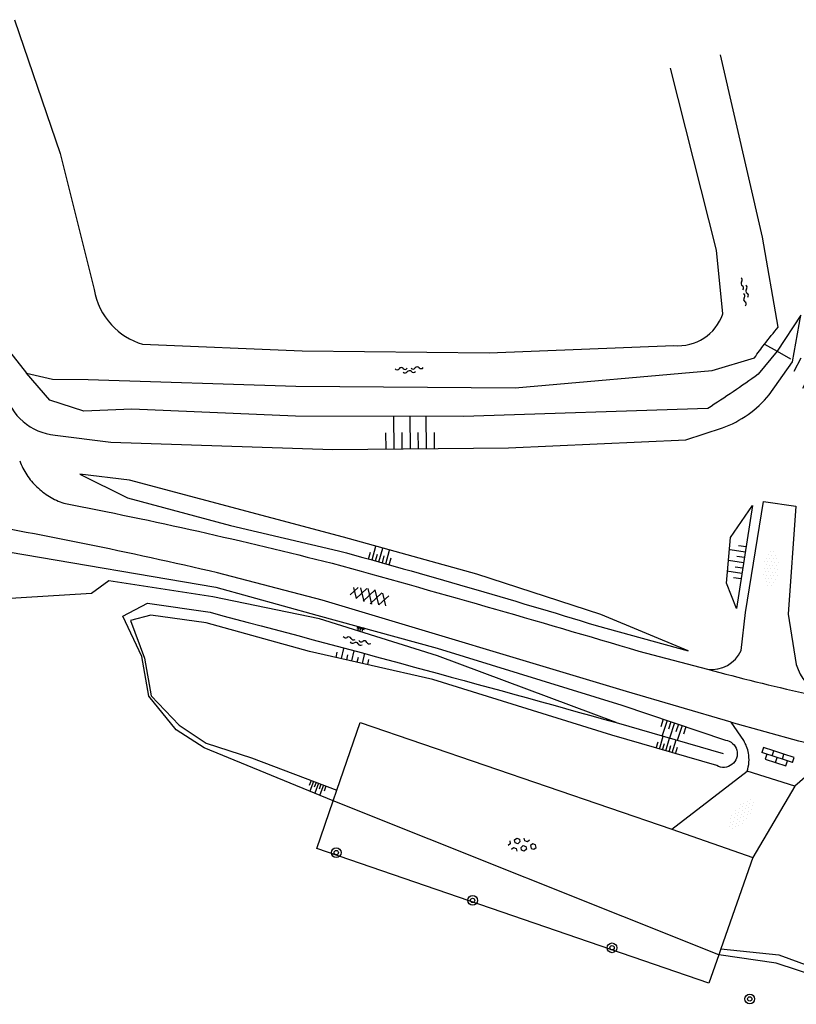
# Model space of a CAD drawing. Extents: x 121149 to 123702, y 457169 to 470031.
# Tile 39 of 87: x 122099 to 122171, y 463852 to 463943. Entities that reach past the tile are written whole.
import ezdxf

# ---------------------------------------------------------------- set-up
doc = ezdxf.new("R2010")
doc.units = 0
doc.header["$LTSCALE"] = 4
doc.layers.get('0').update_dxf_attribs({"color": 8, "linetype": 'CONTINUOUS'})
doc.layers.add('REFERENTIE', color=8, linetype='CONTINUOUS')

# ---------------------------------------------------------------- blocks, each defined once
blk = doc.blocks.new('DRHEK')
at = {"color": 0, "linetype": 'Continuous'}
for p, q in [((-0.5, 0.7), (0.5, 0.7)), ((1.25, 0), (-1.25, 0)), ((-0.5, -0.7), (0.5, -0.7))]:
    blk.add_line(p, q, dxfattribs=at)
blk = doc.blocks.new('water')
at = {"color": 0, "linetype": 'ByBlock', "lineweight": -2}
for centre, start, end in [((-0.01, 0.747), 129.74464, 230.25536), ((-0.322, 1.122), 309.74464, 50.25536), ((-0.322, 0.372), 309.74464, 50.25536), ((0.315, 0.006), 129.74464, 230.25536), ((0.004, 0.381), 309.74464, 50.25536), ((-0.01, -0.743), 129.74464, 230.25536), ((-0.322, -0.368), 309.74464, 50.25536), ((0.004, -0.369), 309.74464, 50.25536), ((-0.322, -1.118), 309.74464, 50.25536)]:
    blk.add_arc(centre, 0.244, start, end, dxfattribs=at)
blk = doc.blocks.new('klinkers4')
at = {"color": 0, "linetype": 'ByBlock', "lineweight": -2}
for p, q in [((0, 1.5), (-0.5, 1.5)), ((-0.5, 1.5), (-0.5, 0.5)), ((0, 1.5), (0, 1)), ((0.5, 1), (0, 1)), ((0, 1), (0, 0.5)), ((0.5, 0), (0.5, 1)), ((-0.5, 0.5), (-0.5, -0.5)), ((0, 0.5), (-0.5, 0.5)), ((0, 0.5), (0, 0)), ((0.5, 0), (0, 0)), ((0, 0), (0, -0.5)), ((0.5, -1), (0.5, 0)), ((-0.5, -0.5), (-0.5, -1.5)), ((0, -0.5), (-0.5, -0.5)), ((0, -0.5), (0, -1)), ((-0.5, -1.5), (0, -1.5)), ((0, -1), (0.5, -1)), ((0, -1), (0, -1.5))]:
    blk.add_line(p, q, dxfattribs=at)
blk = doc.blocks.new('halfverhard4')
at = {"color": 0, "linetype": 'ByBlock', "lineweight": -2}
for p, q in [((-0.46875, 0.9375), (-0.46875, 0.9375)), ((-0.3125, 1.25), (-0.3125, 1.25)), ((-0.15625, 1.5625), (-0.15625, 1.5625)), ((-0.15625, 0.9375), (-0.15625, 0.9375)), ((0, 1.25), (0, 1.25)), ((0.15625, 1.5625), (0.15625, 1.5625)), ((0.15625, 0.9375), (0.15625, 0.9375)), ((0.3125, 1.25), (0.3125, 1.25)), ((0.46875, 0.9375), (0.46875, 0.9375)), ((-0.625, 0.625), (-0.625, 0.625)), ((-0.625, 0), (-0.625, 0)), ((-0.46875, 0.3125), (-0.46875, 0.3125)), ((-0.3125, 0.625), (-0.3125, 0.625)), ((-0.3125, 0), (-0.3125, 0)), ((-0.15625, 0.3125), (-0.15625, 0.3125)), ((0, 0.625), (0, 0.625)), ((0, 0), (0, 0)), ((0.15625, 0.3125), (0.15625, 0.3125)), ((0.3125, 0.625), (0.3125, 0.625)), ((0.3125, 0), (0.3125, 0)), ((0.46875, 0.3125), (0.46875, 0.3125)), ((0.625, 0.625), (0.625, 0.625)), ((0.625, 0), (0.625, 0)), ((-0.625, -0.625), (-0.625, -0.625)), ((-0.46875, -0.3125), (-0.46875, -0.3125)), ((-0.3125, -0.625), (-0.3125, -0.625)), ((-0.15625, -0.3125), (-0.15625, -0.3125)), ((0, -0.625), (0, -0.625)), ((0.15625, -0.3125), (0.15625, -0.3125)), ((0.3125, -0.625), (0.3125, -0.625)), ((0.46875, -0.3125), (0.46875, -0.3125)), ((0.625, -0.625), (0.625, -0.625)), ((-0.46875, -0.9375), (-0.46875, -0.9375)), ((-0.3125, -1.25), (-0.3125, -1.25)), ((-0.15625, -0.9375), (-0.15625, -0.9375)), ((-0.15625, -1.5625), (-0.15625, -1.5625)), ((0, -1.25), (0, -1.25)), ((0.15625, -0.9375), (0.15625, -0.9375)), ((0.15625, -1.5625), (0.15625, -1.5625)), ((0.3125, -1.25), (0.3125, -1.25)), ((0.46875, -0.9375), (0.46875, -0.9375))]:
    blk.add_line(p, q, dxfattribs=at)
blk = doc.blocks.new('talud')
at = {"color": 0}
for p, q in [((0, 0.75), (0.5, 0.75)), ((0, 0.5), (1, 0.5)), ((0, 0.25), (0.5, 0.25)), ((0, 0), (1, 0)), ((0, -0.25), (0.5, -0.25)), ((0, -0.5), (1, -0.5)), ((0, -0.75), (0.5, -0.75))]:
    blk.add_line(p, q, dxfattribs=at)
blk = doc.blocks.new('asfalt4')
at = {"color": 0, "linetype": 'ByBlock', "lineweight": -2}
for p, q in [((-0.63, 0.375), (0.636, 1.039)), ((-0.527, 1.073), (0.745, 0.268)), ((-0.517, 1.14), (0.539, 1.694)), ((-0.427, 1.749), (0.629, 1.081)), ((-0.627, 0.397), (0.66, -0.418)), ((-0.571, -0.3), (0.733, 0.384)), ((-0.561, -0.385), (0.576, -1.104)), ((-0.489, -0.963), (0.668, -0.355)), ((-0.462, -1.187), (0.393, -1.728)), ((-0.336, -1.588), (0.575, -1.11))]:
    blk.add_line(p, q, dxfattribs=at)
blk = doc.blocks.new('paal')
at = {"color": 0}
for radius in [0.45, 0.2]:
    blk.add_circle((0, 0), radius, dxfattribs=at)
blk = doc.blocks.new('beton4')
at = {"color": 0, "linetype": 'ByBlock', "lineweight": -2}
for p, q in [((-0.227, 1.444), (-0.455, 1.312)), ((-0.455, 1.312), (-0.455, 1.05)), ((-0.455, 1.05), (-0.227, 0.919)), ((0, 1.312), (-0.227, 1.444)), ((-0.227, 0.919), (0, 1.05)), ((0, 1.05), (0, 1.312)), ((-0.682, 0.656), (-0.455, 0.525)), ((-0.455, 0.262), (-0.682, 0.131)), ((-0.455, 0.525), (-0.455, 0.262)), ((0, 0.525), (0.227, 0.656)), ((0, 0.262), (0, 0.525)), ((0.227, 0.131), (0, 0.262)), ((0.227, 0.656), (0.455, 0.525)), ((0.455, 0.262), (0.227, 0.131)), ((0.455, 0.525), (0.455, 0.262)), ((-0.455, -0.262), (-0.227, -0.131)), ((-0.455, -0.525), (-0.455, -0.262)), ((-0.227, -0.656), (-0.455, -0.525)), ((-0.227, -0.131), (0, -0.262)), ((0, -0.525), (-0.227, -0.656)), ((0, -0.262), (0, -0.525)), ((0.455, -0.262), (0.682, -0.131)), ((0.455, -0.525), (0.455, -0.262)), ((0.682, -0.656), (0.455, -0.525)), ((0, -1.05), (0.227, -0.919)), ((0.227, -0.919), (0.455, -1.05))]:
    blk.add_line(p, q, dxfattribs=at)

msp = doc.modelspace()

# ---------------------------------------------------------------- linework, layer by layer
at = {"layer": 'REFERENTIE'}
for points in [[(122098.217, 463942.863), (122102.434, 463930.49), (122105.582, 463917.871)], [(122087.991, 463939.191), (122092.517, 463925.334), (122097.072, 463912.999), (122099.322, 463910.139)], [(122168.91, 463914.407), (122167.463, 463922.732), (122163.559, 463939.609)], [(122163.776, 463915.636), (122163.184, 463921.515), (122158.944, 463938.389)], [(122168.077, 463908.132), (122170.234, 463911.19), (122170.999, 463915.511), (122168.798, 463912.169)], [(122110.05, 463912.815), (122124.834, 463912.213), (122142.162, 463912.027), (122159.251, 463912.701)], [(122167.637, 463912.823), (122168.798, 463912.169)], [(122168.798, 463912.169), (122167.044, 463910.04)], [(122168.798, 463912.169), (122170.026, 463911.477)], [(122099.322, 463910.139), (122101.715, 463909.576), (122105.026, 463909.561), (122124.266, 463908.942), (122144.539, 463908.786), (122162.804, 463910.394), (122166.704, 463911.57)], [(122162.394, 463906.877), (122139.781, 463906.136), (122124.225, 463906.146), (122109.059, 463906.809), (122104.613, 463906.62), (122101.489, 463907.647), (122099.322, 463910.139)], [(122101.959, 463904.404), (122107.137, 463903.765), (122127.69, 463903.082), (122143.924, 463903.228), (122160.362, 463903.976), (122163.736, 463905.072)], [(122152.053, 463886.781), (122160.567, 463884.442), (122152.48, 463887.806), (122141.018, 463891.529), (122128.653, 463894.947), (122108.87, 463900.247), (122104.243, 463900.783)], [(122104.243, 463900.783), (122108.655, 463898.61), (122118.198, 463896.047), (122128.2, 463893.705)], [(121820.202, 463891.533), (121852.018, 463892.404), (121876.676, 463892.708), (121917.397, 463894.57), (121958.309, 463896.631), (122019.591, 463898.323), (122042.787, 463899.017), (122052.009, 463898.734), (122062.974, 463898.263), (122078.373, 463896.864), (122116.836, 463890.331), (122126.204, 463887.748), (122137.338, 463884.687), (122154.422, 463879.404), (122164.019, 463876.179)], [(122153.888, 463877.793), (122137.362, 463883.976), (122126.427, 463887.406), (122116.568, 463889.428), (122106.938, 463890.906), (122105.344, 463889.748), (122076.249, 463887.948), (122062.292, 463893.539), (122051.72, 463896.932), (122042.508, 463898.052), (122019.702, 463897.459), (121978.635, 463896.324), (121938.48, 463894.78), (121876.823, 463891.977), (121849.979, 463891.658), (121819.583, 463890.704)], [(122165.473, 463884.461), (122165.873, 463887.977), (122167.535, 463898.247), (122170.534, 463897.819), (122169.834, 463887.821), (122170.577, 463883.163)], [(122166.519, 463897.895), (122165.053, 463888.366), (122164.117, 463890.711), (122164.488, 463894.933), (122166.519, 463897.895)], [(122164.558, 463877.835), (122154.858, 463880.667), (122126.676, 463889.136), (122117.008, 463891.647)], [(122127.722, 463870.561), (122115.761, 463875.446), (122113.173, 463877.127), (122110.643, 463880.23), (122110, 463883.925), (122108.248, 463887.651), (122110.515, 463888.842), (122116.324, 463888.001)], [(122163.218, 463873.806), (122153.496, 463876.618), (122136.941, 463881.792), (122125.528, 463884.388), (122115.954, 463887.023), (122110.816, 463887.728), (122108.942, 463887.239), (122110.248, 463883.751), (122110.864, 463880.272), (122113.457, 463877.561), (122115.961, 463875.902), (122120.134, 463874.526), (122128.053, 463871.525)], [(122156, 463884.403), (122162.368, 463882.731)], [(122128.053, 463871.525), (122130.211, 463877.803), (122159.044, 463867.937)], [(122153.888, 463877.793), (122163.806, 463874.929)], [(122164.558, 463877.835), (122170.767, 463876.11), (122177.021, 463874.805)], [(122165.711, 463876.121), (122164.558, 463877.835)], [(122177.021, 463874.805), (122173.557, 463873.986), (122172.336, 463873.552), (122170.444, 463871.898)], [(122159.044, 463867.937), (122166.025, 463873.281)], [(122170.444, 463871.898), (122166.025, 463873.281)], [(122127.722, 463870.561), (122128.053, 463871.525)], [(122170.444, 463871.898), (122166.56, 463865.31)], [(122163.411, 463856.299), (122162.492, 463853.671), (122126.203, 463866.142), (122127.722, 463870.561)], [(122163.411, 463856.299), (122127.722, 463870.561)], [(122159.044, 463867.937), (122166.56, 463865.31)], [(122166.56, 463865.31), (122163.597, 463856.833)], [(122163.597, 463856.833), (122163.411, 463856.299)], [(122199.3, 463845.277), (122188.309, 463849.958), (122176.328, 463853.022), (122168.728, 463855.535), (122163.411, 463856.299)], [(122163.597, 463856.833), (122168.953, 463856.291), (122176.369, 463853.575), (122189.752, 463850.344), (122199.409, 463845.862)]]:
    msp.add_lwpolyline(points, dxfattribs=at)
for points in [[(122105.582, 463917.871, 0.143721), (122107.181, 463914.621)], [(122159.251, 463912.701, 0.346159), (122163.776, 463915.636)], [(122107.181, 463914.621, 0.134045), (122110.05, 463912.815)], [(122167.637, 463912.823, -0.010836), (122168.91, 463914.407)], [(122166.704, 463911.57, -0.009088), (122167.637, 463912.823)], [(122167.044, 463910.04, -0.014745), (122162.394, 463906.877)], [(122097.33, 463908.402, 0.319589), (122101.959, 463904.404)], [(122163.736, 463905.072, 0.133102), (122168.077, 463908.132)], [(122098.691, 463902.013, 0.055761), (122099.355, 463900.722)], [(122099.355, 463900.722, 0.055291), (122100.285, 463899.607)], [(122100.285, 463899.607, 0.055546), (122101.445, 463898.717)], [(122101.445, 463898.717, 0.054804), (122102.772, 463898.104)], [(122102.772, 463898.104, -0.014577), (122127.618, 463892.536)], [(122117.008, 463891.647, 0.015342), (122092.316, 463896.658)], [(122128.2, 463893.705, -0.007555), (122152.053, 463886.781)], [(122127.618, 463892.536, -0.00582), (122156, 463884.403)], [(122116.324, 463888.001, -0.003515), (122153.888, 463877.793)], [(122162.368, 463882.731, 0.326575), (122165.473, 463884.461)], [(122162.368, 463882.731, 0.010121), (122171.346, 463880.504)], [(122170.577, 463883.163, 0.190589), (122172.915, 463880.265)], [(122164.019, 463876.179, -1.199747), (122163.218, 463873.806)], [(122166.144, 463874.974, 0.091359), (122165.711, 463876.121)], [(122166.025, 463873.281, 0.126989), (122166.144, 463874.974)]]:
    msp.add_lwpolyline(points, format="xyb", dxfattribs=at)

# ---------------------------------------------------------------- block references
at = {"layer": 'REFERENTIE', "linetype": 'Continuous'}
for name, p, rotation in [('water', (122165.833, 463917.704), 9.264523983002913), ('water', (122134.745, 463910.431), 272.5791475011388), ('halfverhard4', (122168.218, 463892.039), 355.6979888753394), ('asfalt4', (122131.055, 463889.565), 255.3381298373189), ('water', (122129.869, 463885.286), 255.6997225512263), ('klinkers4', (122168.808, 463874.56), 252.1265789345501), ('halfverhard4', (122165.48, 463869.309), 321.3312462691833), ('beton4', (122145.045, 463866.493), 250.7315850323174)]:
    msp.add_blockref(name, p, dxfattribs=dict(at, rotation=rotation))
for name, p, xscale, yscale, rotation in [('DRHEK', (122171.96, 463910.302), 1.41741, 2, 62.82026578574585), ('talud', (122134.852, 463903.146), 2.993122, 2.993122, 90.51685402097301), ('talud', (122131.943, 463892.67), 1.318683, 1.318683, 74.38285757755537), ('talud', (122165.701, 463892.577), 1.41741, 2, 171.2753509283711), ('talud', (122130.269, 463886.631), 0.410727, 0.410727, 254.6102982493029), ('talud', (122129.447, 463883.497), 0.968622, 2, 77.16950320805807), ('talud', (122159.317, 463877.76), 1.475839, 1.475839, 251.4300067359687), ('talud', (122158.502, 463875.17), 1.239962, 1.239962, 73.84514887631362), ('talud', (122126.35, 463872.171), 0.972268, 0.972268, 249.2163454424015)]:
    msp.add_blockref(name, p, dxfattribs=dict(at, xscale=xscale, yscale=yscale, rotation=rotation))
for p in [(122127.99, 463865.753), (122140.615, 463861.334), (122153.522, 463856.942), (122166.271, 463852.209)]:
    msp.add_blockref('paal', p, dxfattribs=at)

doc.saveas('drawing.dxf')
